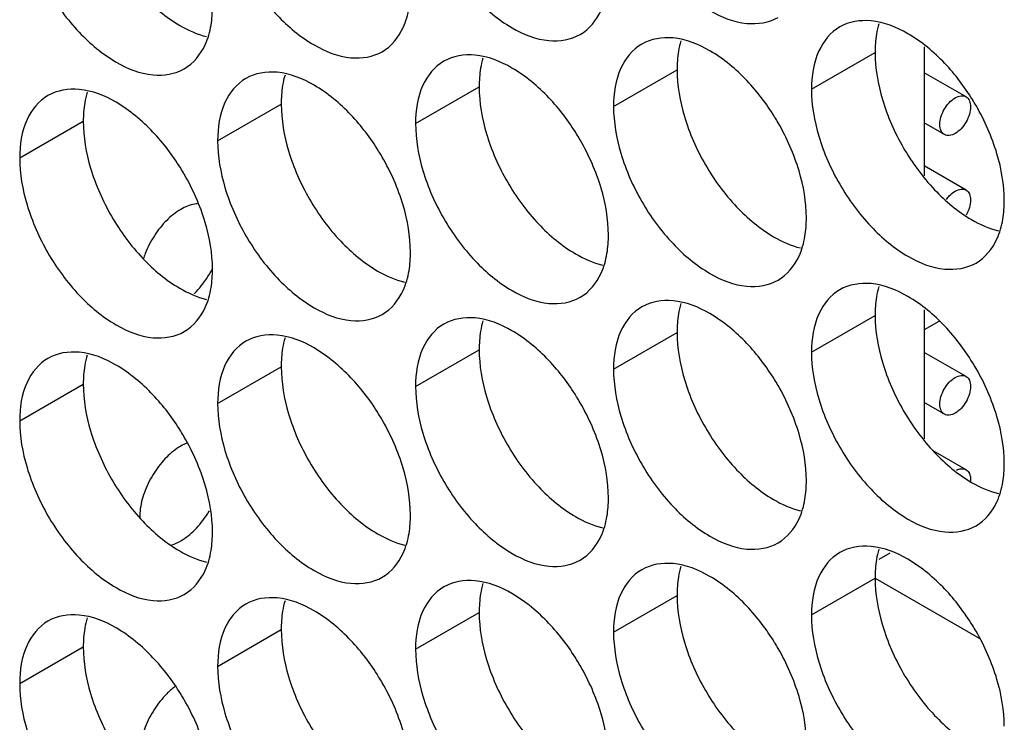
# Model space of a CAD drawing. Header units: inches. Extents: x 0 to 34, y 0 to 22.
# Tile 71 of 118: x 15.737 to 15.907, y 15.131 to 15.253. Entities that reach past the tile are written whole.
import ezdxf

# ---------------------------------------------------------------- set-up
doc = ezdxf.new("R2010")
doc.units = ezdxf.units.IN
doc.header["$LTSCALE"] = 1.87
doc.header["$MEASUREMENT"] = 0
doc.layers.get('0').update_dxf_attribs({"linetype": 'CONTINUOUS'})

msp = doc.modelspace()

# ---------------------------------------------------------------- linework, layer by layer
at = {"color": 7, "linetype": 'CONTINUOUS'}
for p, q in [((15.87358, 15.24053), (15.88454, 15.24686)), ((15.83946, 15.23757), (15.85042, 15.2439)), ((15.90023, 15.23923), (15.89302, 15.24339)), ((15.80534, 15.23461), (15.8163, 15.24094)), ((15.77123, 15.23166), (15.78219, 15.23798)), ((15.73711, 15.2287), (15.74807, 15.23503)), ((15.89648, 15.23274), (15.89302, 15.23473)), ((15.90023, 15.22316), (15.89302, 15.22732)), ((15.87358, 15.19522), (15.88454, 15.20154)), ((15.89553, 15.20051), (15.89302, 15.19906)), ((15.83946, 15.19226), (15.85042, 15.19859)), ((15.80534, 15.1893), (15.8163, 15.19563)), ((15.90023, 15.19102), (15.89302, 15.19517)), ((15.77123, 15.18634), (15.78219, 15.19267)), ((15.73711, 15.18338), (15.74807, 15.18971)), ((15.89648, 15.18452), (15.89302, 15.18651)), ((15.90023, 15.17494), (15.89456, 15.17822)), ((15.88709, 15.16057), (15.88516, 15.15946)), ((15.87358, 15.1499), (15.88454, 15.15623)), ((15.88454, 15.15624), (15.90247, 15.14589)), ((15.83946, 15.14694), (15.85042, 15.15327)), ((15.80534, 15.14399), (15.8163, 15.15031)), ((15.77123, 15.14103), (15.78219, 15.14736)), ((15.73711, 15.13807), (15.74807, 15.1444))]:
    msp.add_line(p, q, dxfattribs=at)
at = {"color": 3, "linetype": 'CONTINUOUS'}
for p, q in [((15.89302, 15.24784), (15.89302, 15.2256)), ((15.89302, 15.20253), (15.89302, 15.18029))]:
    msp.add_line(p, q, dxfattribs=at)
at = {"color": 7, "linetype": 'CONTINUOUS'}
for points, knots in [([(15.84073, 15.27481), (15.84159, 15.27191), (15.84404, 15.26635), (15.84926, 15.25921), (15.85544, 15.25403), (15.8619, 15.25138), (15.86624, 15.25202), (15.86783, 15.25294)], [0, 0, 0, 0, 0.235115, 0.470233, 0.682481, 0.857347, 1, 1, 1, 1]), ([(15.80661, 15.27185), (15.80747, 15.26895), (15.80992, 15.26339), (15.81514, 15.25626), (15.82133, 15.25107), (15.82779, 15.24842), (15.83212, 15.24907), (15.83371, 15.24998)], [0, 0, 0, 0, 0.235115, 0.470233, 0.682481, 0.857347, 1, 1, 1, 1]), ([(15.77249, 15.2689), (15.77335, 15.26599), (15.77581, 15.26043), (15.78103, 15.2533), (15.78721, 15.24811), (15.79367, 15.24546), (15.79801, 15.24611), (15.79959, 15.24702)], [0, 0, 0, 0, 0.235115, 0.470233, 0.682481, 0.857347, 1, 1, 1, 1]), ([(15.73837, 15.26594), (15.73924, 15.26303), (15.74169, 15.25747), (15.74691, 15.25034), (15.75309, 15.24516), (15.75955, 15.2425), (15.76389, 15.24315), (15.76548, 15.24407)], [0, 0, 0, 0, 0.235115, 0.470233, 0.682481, 0.857347, 1, 1, 1, 1]), ([(15.83371, 15.24998), (15.8353, 15.2509), (15.83732, 15.25343), (15.83814, 15.25636), (15.83833, 15.25753)], [0, 0, 0, 0, 0.608607, 1, 1, 1, 1]), ([(15.79959, 15.24702), (15.80118, 15.24794), (15.8032, 15.25047), (15.80402, 15.2534), (15.80422, 15.25457)], [0, 0, 0, 0, 0.608607, 1, 1, 1, 1]), ([(15.76548, 15.24407), (15.76706, 15.24498), (15.76908, 15.24751), (15.76991, 15.25045), (15.7701, 15.25162)], [0, 0, 0, 0, 0.608607, 1, 1, 1, 1]), ([(15.89656, 15.24499), (15.89468, 15.24697), (15.89083, 15.2502), (15.88611, 15.25214), (15.88384, 15.25233)], [0, 0, 0, 0, 0.548282, 1, 1, 1, 1]), ([(15.87845, 15.25129), (15.87686, 15.25037), (15.87413, 15.24694), (15.87358, 15.24277), (15.87358, 15.24053)], [0, 0, 0, 0, 0.44922, 1, 1, 1, 1]), ([(15.84433, 15.24833), (15.84274, 15.24741), (15.84001, 15.24399), (15.83946, 15.23982), (15.83946, 15.23757)], [0, 0, 0, 0, 0.44922, 1, 1, 1, 1]), ([(15.86244, 15.24203), (15.86056, 15.24401), (15.85671, 15.24724), (15.85199, 15.24918), (15.84972, 15.24938)], [0, 0, 0, 0, 0.548282, 1, 1, 1, 1]), ([(15.82832, 15.23907), (15.82644, 15.24106), (15.82259, 15.24428), (15.81787, 15.24622), (15.8156, 15.24642)], [0, 0, 0, 0, 0.548282, 1, 1, 1, 1]), ([(15.81021, 15.24537), (15.80862, 15.24446), (15.80589, 15.24103), (15.80534, 15.23686), (15.80534, 15.23461)], [0, 0, 0, 0, 0.44922, 1, 1, 1, 1]), ([(15.7942, 15.23612), (15.79232, 15.2381), (15.78848, 15.24132), (15.78376, 15.24326), (15.78148, 15.24346)], [0, 0, 0, 0, 0.548282, 1, 1, 1, 1]), ([(15.77609, 15.24241), (15.7745, 15.2415), (15.77177, 15.23807), (15.77123, 15.2339), (15.77123, 15.23166)], [0, 0, 0, 0, 0.44922, 1, 1, 1, 1]), ([(15.76008, 15.23316), (15.75821, 15.23514), (15.75436, 15.23837), (15.74964, 15.24031), (15.74737, 15.2405)], [0, 0, 0, 0, 0.548282, 1, 1, 1, 1]), ([(15.74197, 15.23946), (15.74039, 15.23854), (15.73765, 15.23511), (15.73711, 15.23094), (15.73711, 15.2287)], [0, 0, 0, 0, 0.44922, 1, 1, 1, 1]), ([(15.89648, 15.23274), (15.89622, 15.23288), (15.89579, 15.23343), (15.89564, 15.23454), (15.89586, 15.2358), (15.89643, 15.23709), (15.89726, 15.23823), (15.89797, 15.23883), (15.89835, 15.23905)], [0, 0, 0, 0, 0.11765, 0.261899, 0.436986, 0.630945, 0.824906, 1, 1, 1, 1]), ([(15.89835, 15.23905), (15.89866, 15.23923), (15.89928, 15.23948), (15.89997, 15.23938), (15.90023, 15.23923)], [0, 0, 0, 0, 0.550728, 1, 1, 1, 1]), ([(15.90023, 15.23923), (15.90048, 15.23909), (15.90091, 15.23854), (15.90106, 15.23743), (15.90084, 15.23617), (15.90027, 15.23488), (15.89944, 15.23374), (15.89873, 15.23314), (15.89835, 15.23292)], [0, 0, 0, 0, 0.11765, 0.261899, 0.436986, 0.630945, 0.824906, 1, 1, 1, 1]), ([(15.90555, 15.22941), (15.90468, 15.23232), (15.9033, 15.23547), (15.90154, 15.23841), (15.90133, 15.23875)], [0, 0, 0, 0, 0.882712, 1, 1, 1, 1]), ([(15.87143, 15.22646), (15.87057, 15.22936), (15.86918, 15.23251), (15.86742, 15.23545), (15.86721, 15.2358)], [0, 0, 0, 0, 0.882712, 1, 1, 1, 1]), ([(15.83731, 15.2235), (15.83645, 15.2264), (15.83506, 15.22955), (15.8333, 15.2325), (15.83309, 15.23284)], [0, 0, 0, 0, 0.882712, 1, 1, 1, 1]), ([(15.89835, 15.23292), (15.89804, 15.23274), (15.89742, 15.23249), (15.89673, 15.23259), (15.89648, 15.23274)], [0, 0, 0, 0, 0.550728, 1, 1, 1, 1]), ([(15.87484, 15.23246), (15.87571, 15.22955), (15.87816, 15.22399), (15.88338, 15.21686), (15.88956, 15.21167), (15.89602, 15.20902), (15.90036, 15.20967), (15.90195, 15.21058)], [0, 0, 0, 0, 0.235115, 0.470233, 0.682481, 0.857347, 1, 1, 1, 1]), ([(15.80319, 15.22054), (15.80233, 15.22345), (15.80094, 15.2266), (15.79919, 15.22954), (15.79897, 15.22988)], [0, 0, 0, 0, 0.882712, 1, 1, 1, 1]), ([(15.84073, 15.2295), (15.84159, 15.22659), (15.84404, 15.22103), (15.84926, 15.2139), (15.85544, 15.20871), (15.8619, 15.20606), (15.86624, 15.20671), (15.86783, 15.20763)], [0, 0, 0, 0, 0.235115, 0.470233, 0.682481, 0.857347, 1, 1, 1, 1]), ([(15.76908, 15.21758), (15.76821, 15.22049), (15.76682, 15.22364), (15.76507, 15.22658), (15.76486, 15.22692)], [0, 0, 0, 0, 0.882712, 1, 1, 1, 1]), ([(15.80661, 15.22654), (15.80747, 15.22363), (15.80992, 15.21808), (15.81514, 15.21094), (15.82133, 15.20576), (15.82779, 15.2031), (15.83212, 15.20375), (15.83371, 15.20467)], [0, 0, 0, 0, 0.235115, 0.470233, 0.682481, 0.857347, 1, 1, 1, 1]), ([(15.77249, 15.22358), (15.77335, 15.22068), (15.77581, 15.21512), (15.78103, 15.20798), (15.78721, 15.2028), (15.79367, 15.20015), (15.79801, 15.20079), (15.79959, 15.20171)], [0, 0, 0, 0, 0.235115, 0.470233, 0.682481, 0.857347, 1, 1, 1, 1]), ([(15.89684, 15.22156), (15.89699, 15.22177), (15.89744, 15.2223), (15.89797, 15.22276), (15.89835, 15.22297)], [0, 0, 0, 0, 0.372972, 1, 1, 1, 1]), ([(15.89835, 15.22297), (15.89866, 15.22315), (15.89928, 15.22341), (15.89997, 15.22331), (15.90023, 15.22316)], [0, 0, 0, 0, 0.550728, 1, 1, 1, 1]), ([(15.90023, 15.22316), (15.90048, 15.22301), (15.90091, 15.22247), (15.90106, 15.22136), (15.90084, 15.22009), (15.90047, 15.21925), (15.90022, 15.21883)], [0, 0, 0, 0, 0.186377, 0.414891, 0.692258, 1, 1, 1, 1]), ([(15.73837, 15.22063), (15.73924, 15.21772), (15.74169, 15.21216), (15.74691, 15.20503), (15.75309, 15.19984), (15.75955, 15.19719), (15.76389, 15.19784), (15.76548, 15.19875)], [0, 0, 0, 0, 0.235115, 0.470233, 0.682481, 0.857347, 1, 1, 1, 1]), ([(15.76486, 15.21982), (15.76398, 15.21931), (15.76228, 15.21794), (15.76021, 15.21533), (15.75901, 15.21299), (15.75851, 15.21159), (15.75841, 15.21127)], [0, 0, 0, 0, 0.281174, 0.592214, 0.909631, 1, 1, 1, 1]), ([(15.76772, 15.22078), (15.76758, 15.22077), (15.76656, 15.22065), (15.76561, 15.22025), (15.76486, 15.21982)], [0, 0, 0, 0, 0.14544, 1, 1, 1, 1]), ([(15.90195, 15.21058), (15.90353, 15.2115), (15.90555, 15.21403), (15.90638, 15.21696), (15.90657, 15.21813)], [0, 0, 0, 0, 0.608607, 1, 1, 1, 1]), ([(15.86783, 15.20763), (15.86942, 15.20854), (15.87143, 15.21107), (15.87226, 15.21401), (15.87245, 15.21518)], [0, 0, 0, 0, 0.608607, 1, 1, 1, 1]), ([(15.83371, 15.20467), (15.8353, 15.20558), (15.83732, 15.20811), (15.83814, 15.21105), (15.83833, 15.21222)], [0, 0, 0, 0, 0.608607, 1, 1, 1, 1]), ([(15.76725, 15.20535), (15.76726, 15.20536), (15.76807, 15.20617), (15.7692, 15.20759), (15.77009, 15.20915), (15.77038, 15.20974)], [0, 0, 0, 0, 0.00841, 0.636855, 1, 1, 1, 1]), ([(15.79959, 15.20171), (15.80118, 15.20263), (15.8032, 15.20516), (15.80402, 15.20809), (15.80422, 15.20926)], [0, 0, 0, 0, 0.608607, 1, 1, 1, 1]), ([(15.76548, 15.19875), (15.76706, 15.19967), (15.76908, 15.2022), (15.76991, 15.20513), (15.7701, 15.2063)], [0, 0, 0, 0, 0.608607, 1, 1, 1, 1]), ([(15.87845, 15.20597), (15.87686, 15.20506), (15.87413, 15.20163), (15.87358, 15.19746), (15.87358, 15.19522)], [0, 0, 0, 0, 0.44922, 1, 1, 1, 1]), ([(15.89656, 15.19968), (15.89468, 15.20166), (15.89083, 15.20488), (15.88611, 15.20682), (15.88384, 15.20702)], [0, 0, 0, 0, 0.548282, 1, 1, 1, 1]), ([(15.86244, 15.19672), (15.86056, 15.1987), (15.85671, 15.20193), (15.85199, 15.20386), (15.84972, 15.20406)], [0, 0, 0, 0, 0.548282, 1, 1, 1, 1]), ([(15.84433, 15.20301), (15.84274, 15.2021), (15.84001, 15.19867), (15.83946, 15.1945), (15.83946, 15.19226)], [0, 0, 0, 0, 0.44922, 1, 1, 1, 1]), ([(15.82832, 15.19376), (15.82644, 15.19574), (15.82259, 15.19897), (15.81787, 15.20091), (15.8156, 15.2011)], [0, 0, 0, 0, 0.548282, 1, 1, 1, 1]), ([(15.81021, 15.20006), (15.80862, 15.19914), (15.80589, 15.19571), (15.80534, 15.19154), (15.80534, 15.1893)], [0, 0, 0, 0, 0.44922, 1, 1, 1, 1]), ([(15.7942, 15.1908), (15.79232, 15.19278), (15.78848, 15.19601), (15.78376, 15.19795), (15.78148, 15.19815)], [0, 0, 0, 0, 0.548282, 1, 1, 1, 1]), ([(15.77609, 15.1971), (15.7745, 15.19618), (15.77177, 15.19276), (15.77123, 15.18859), (15.77123, 15.18634)], [0, 0, 0, 0, 0.44922, 1, 1, 1, 1]), ([(15.74197, 15.19414), (15.74039, 15.19323), (15.73765, 15.1898), (15.73711, 15.18563), (15.73711, 15.18338)], [0, 0, 0, 0, 0.44922, 1, 1, 1, 1]), ([(15.76008, 15.18784), (15.75821, 15.18983), (15.75436, 15.19305), (15.74964, 15.19499), (15.74737, 15.19519)], [0, 0, 0, 0, 0.548282, 1, 1, 1, 1]), ([(15.90555, 15.1841), (15.90468, 15.18701), (15.9033, 15.19015), (15.90154, 15.1931), (15.90133, 15.19344)], [0, 0, 0, 0, 0.882712, 1, 1, 1, 1]), ([(15.87143, 15.18114), (15.87057, 15.18405), (15.86918, 15.1872), (15.86742, 15.19014), (15.86721, 15.19048)], [0, 0, 0, 0, 0.882712, 1, 1, 1, 1]), ([(15.89648, 15.18452), (15.89622, 15.18467), (15.89579, 15.18521), (15.89564, 15.18632), (15.89586, 15.18759), (15.89643, 15.18888), (15.89726, 15.19001), (15.89797, 15.19061), (15.89835, 15.19083)], [0, 0, 0, 0, 0.11765, 0.261899, 0.436986, 0.630945, 0.824906, 1, 1, 1, 1]), ([(15.89835, 15.19083), (15.89866, 15.19101), (15.89928, 15.19127), (15.89997, 15.19116), (15.90023, 15.19102)], [0, 0, 0, 0, 0.550728, 1, 1, 1, 1]), ([(15.90023, 15.19102), (15.90048, 15.19087), (15.90091, 15.19032), (15.90106, 15.18922), (15.90084, 15.18795), (15.90027, 15.18666), (15.89944, 15.18552), (15.89873, 15.18492), (15.89835, 15.18471)], [0, 0, 0, 0, 0.11765, 0.261899, 0.436986, 0.630945, 0.824906, 1, 1, 1, 1]), ([(15.83731, 15.17818), (15.83645, 15.18109), (15.83506, 15.18424), (15.8333, 15.18718), (15.83309, 15.18752)], [0, 0, 0, 0, 0.882712, 1, 1, 1, 1]), ([(15.87484, 15.18714), (15.87571, 15.18424), (15.87816, 15.17868), (15.88338, 15.17154), (15.88956, 15.16636), (15.89602, 15.1637), (15.90036, 15.16435), (15.90195, 15.16527)], [0, 0, 0, 0, 0.235115, 0.470233, 0.682481, 0.857347, 1, 1, 1, 1]), ([(15.80319, 15.17523), (15.80233, 15.17813), (15.80094, 15.18128), (15.79919, 15.18422), (15.79897, 15.18457)], [0, 0, 0, 0, 0.882712, 1, 1, 1, 1]), ([(15.84073, 15.18418), (15.84159, 15.18128), (15.84404, 15.17572), (15.84926, 15.16859), (15.85544, 15.1634), (15.8619, 15.16075), (15.86624, 15.1614), (15.86783, 15.16231)], [0, 0, 0, 0, 0.235115, 0.470233, 0.682481, 0.857347, 1, 1, 1, 1]), ([(15.89835, 15.18471), (15.89804, 15.18453), (15.89742, 15.18427), (15.89673, 15.18437), (15.89648, 15.18452)], [0, 0, 0, 0, 0.550728, 1, 1, 1, 1]), ([(15.76908, 15.17227), (15.76821, 15.17517), (15.76682, 15.17832), (15.76507, 15.18127), (15.76486, 15.18161)], [0, 0, 0, 0, 0.882712, 1, 1, 1, 1]), ([(15.80661, 15.18123), (15.80747, 15.17832), (15.80992, 15.17276), (15.81514, 15.16563), (15.82133, 15.16044), (15.82779, 15.15779), (15.83212, 15.15844), (15.83371, 15.15935)], [0, 0, 0, 0, 0.235115, 0.470233, 0.682481, 0.857347, 1, 1, 1, 1]), ([(15.76486, 15.179), (15.76398, 15.17849), (15.76228, 15.17712), (15.76021, 15.17451), (15.75866, 15.17149), (15.75791, 15.1688), (15.75778, 15.16717), (15.75779, 15.16664)], [0, 0, 0, 0, 0.207595, 0.437242, 0.671596, 0.892112, 1, 1, 1, 1]), ([(15.77249, 15.17827), (15.77335, 15.17536), (15.77581, 15.1698), (15.78103, 15.16267), (15.78721, 15.15749), (15.79367, 15.15483), (15.79801, 15.15548), (15.79959, 15.1564)], [0, 0, 0, 0, 0.235115, 0.470233, 0.682481, 0.857347, 1, 1, 1, 1]), ([(15.73837, 15.17531), (15.73924, 15.17241), (15.74169, 15.16685), (15.74691, 15.15971), (15.75309, 15.15453), (15.75955, 15.15187), (15.76389, 15.15252), (15.76548, 15.15344)], [0, 0, 0, 0, 0.235115, 0.470233, 0.682481, 0.857347, 1, 1, 1, 1]), ([(15.89857, 15.17487), (15.89882, 15.175), (15.89937, 15.17518), (15.89997, 15.17509), (15.90023, 15.17494)], [0, 0, 0, 0, 0.486523, 1, 1, 1, 1]), ([(15.90023, 15.17494), (15.90048, 15.1748), (15.90091, 15.17425), (15.90102, 15.17348), (15.901, 15.17302), (15.90099, 15.17292)], [0, 0, 0, 0, 0.388693, 0.865262, 1, 1, 1, 1]), ([(15.90195, 15.16527), (15.90353, 15.16619), (15.90555, 15.16871), (15.90638, 15.17165), (15.90657, 15.17282)], [0, 0, 0, 0, 0.608607, 1, 1, 1, 1]), ([(15.86783, 15.16231), (15.86942, 15.16323), (15.87143, 15.16576), (15.87226, 15.16869), (15.87245, 15.16986)], [0, 0, 0, 0, 0.608607, 1, 1, 1, 1]), ([(15.76486, 15.16267), (15.76575, 15.16318), (15.76744, 15.16456), (15.76895, 15.16646), (15.76968, 15.16764), (15.76981, 15.16787)], [0, 0, 0, 0, 0.423882, 0.892789, 1, 1, 1, 1]), ([(15.83371, 15.15935), (15.8353, 15.16027), (15.83732, 15.1628), (15.83814, 15.16573), (15.83833, 15.1669)], [0, 0, 0, 0, 0.608607, 1, 1, 1, 1]), ([(15.79959, 15.1564), (15.80118, 15.15731), (15.8032, 15.15984), (15.80402, 15.16278), (15.80422, 15.16395)], [0, 0, 0, 0, 0.608607, 1, 1, 1, 1]), ([(15.89656, 15.15436), (15.89468, 15.15634), (15.89083, 15.15957), (15.88611, 15.16151), (15.88384, 15.1617)], [0, 0, 0, 0, 0.548282, 1, 1, 1, 1]), ([(15.76548, 15.15344), (15.76706, 15.15435), (15.76908, 15.15688), (15.76991, 15.15982), (15.7701, 15.16099)], [0, 0, 0, 0, 0.608607, 1, 1, 1, 1]), ([(15.87845, 15.16066), (15.87686, 15.15974), (15.87413, 15.15632), (15.87358, 15.15215), (15.87358, 15.1499)], [0, 0, 0, 0, 0.44922, 1, 1, 1, 1]), ([(15.86244, 15.1514), (15.86056, 15.15339), (15.85671, 15.15661), (15.85199, 15.15855), (15.84972, 15.15875)], [0, 0, 0, 0, 0.548282, 1, 1, 1, 1]), ([(15.84433, 15.1577), (15.84274, 15.15678), (15.84001, 15.15336), (15.83946, 15.14919), (15.83946, 15.14694)], [0, 0, 0, 0, 0.44922, 1, 1, 1, 1]), ([(15.81021, 15.15474), (15.80862, 15.15383), (15.80589, 15.1504), (15.80534, 15.14623), (15.80534, 15.14399)], [0, 0, 0, 0, 0.44922, 1, 1, 1, 1]), ([(15.82832, 15.14845), (15.82644, 15.15043), (15.82259, 15.15365), (15.81787, 15.15559), (15.8156, 15.15579)], [0, 0, 0, 0, 0.548282, 1, 1, 1, 1]), ([(15.77609, 15.15178), (15.7745, 15.15087), (15.77177, 15.14744), (15.77123, 15.14327), (15.77123, 15.14103)], [0, 0, 0, 0, 0.44922, 1, 1, 1, 1]), ([(15.7942, 15.14549), (15.79232, 15.14747), (15.78848, 15.1507), (15.78376, 15.15263), (15.78148, 15.15283)], [0, 0, 0, 0, 0.548282, 1, 1, 1, 1]), ([(15.76008, 15.14253), (15.75821, 15.14451), (15.75436, 15.14774), (15.74964, 15.14968), (15.74737, 15.14987)], [0, 0, 0, 0, 0.548282, 1, 1, 1, 1]), ([(15.74197, 15.14883), (15.74039, 15.14791), (15.73765, 15.14448), (15.73711, 15.14031), (15.73711, 15.13807)], [0, 0, 0, 0, 0.44922, 1, 1, 1, 1]), ([(15.90555, 15.13879), (15.90468, 15.14169), (15.9033, 15.14484), (15.90154, 15.14778), (15.90133, 15.14812)], [0, 0, 0, 0, 0.882712, 1, 1, 1, 1]), ([(15.87143, 15.13583), (15.87057, 15.13873), (15.86918, 15.14188), (15.86742, 15.14482), (15.86721, 15.14517)], [0, 0, 0, 0, 0.882712, 1, 1, 1, 1]), ([(15.83731, 15.13287), (15.83645, 15.13578), (15.83506, 15.13892), (15.8333, 15.14187), (15.83309, 15.14221)], [0, 0, 0, 0, 0.882712, 1, 1, 1, 1]), ([(15.87484, 15.14183), (15.87571, 15.13892), (15.87816, 15.13336), (15.88338, 15.12623), (15.88956, 15.12104), (15.89602, 15.11839), (15.90036, 15.11904), (15.90195, 15.11996)], [0, 0, 0, 0, 0.235115, 0.470233, 0.682481, 0.857347, 1, 1, 1, 1]), ([(15.80319, 15.12991), (15.80233, 15.13282), (15.80094, 15.13597), (15.79919, 15.13891), (15.79897, 15.13925)], [0, 0, 0, 0, 0.882712, 1, 1, 1, 1]), ([(15.84073, 15.13887), (15.84159, 15.13596), (15.84404, 15.1304), (15.84926, 15.12327), (15.85544, 15.11809), (15.8619, 15.11543), (15.86624, 15.11608), (15.86783, 15.117)], [0, 0, 0, 0, 0.235115, 0.470233, 0.682481, 0.857347, 1, 1, 1, 1]), ([(15.76382, 15.13749), (15.76333, 15.13712), (15.76202, 15.13596), (15.76021, 15.13368), (15.75866, 15.13067), (15.75779, 15.12757), (15.75772, 15.12473), (15.75844, 15.12253), (15.75943, 15.12162), (15.75987, 15.12135)], [0, 0, 0, 0, 0.097748, 0.279917, 0.465821, 0.640748, 0.792919, 0.918273, 1, 1, 1, 1]), ([(15.76908, 15.12695), (15.76821, 15.12986), (15.76682, 15.13301), (15.76507, 15.13595), (15.76486, 15.13629)], [0, 0, 0, 0, 0.882712, 1, 1, 1, 1]), ([(15.80661, 15.13591), (15.80747, 15.13301), (15.80992, 15.12745), (15.81514, 15.12031), (15.82133, 15.11513), (15.82779, 15.11248), (15.83212, 15.11312), (15.83371, 15.11404)], [0, 0, 0, 0, 0.235115, 0.470233, 0.682481, 0.857347, 1, 1, 1, 1]), ([(15.77249, 15.13295), (15.77335, 15.13005), (15.77581, 15.12449), (15.78103, 15.11736), (15.78721, 15.11217), (15.79367, 15.10952), (15.79801, 15.11017), (15.79959, 15.11108)], [0, 0, 0, 0, 0.235115, 0.470233, 0.682481, 0.857347, 1, 1, 1, 1])]:
    msp.add_open_spline(points, degree=3, knots=knots, dxfattribs=at)
at = {"color": 3, "linetype": 'CONTINUOUS'}
for points, knots in [([(15.75833, 15.25669), (15.7602, 15.25471), (15.76361, 15.25186), (15.7677, 15.25001), (15.76933, 15.24962)], [0, 0, 0, 0, 0.619597, 1, 1, 1, 1]), ([(15.8858, 15.23878), (15.88667, 15.23588), (15.88912, 15.23032), (15.89272, 15.2254), (15.8948, 15.22321)], [0, 0, 0, 0, 0.499997, 1, 1, 1, 1]), ([(15.85169, 15.23583), (15.85255, 15.23292), (15.855, 15.22736), (15.8586, 15.22245), (15.86068, 15.22025)], [0, 0, 0, 0, 0.499997, 1, 1, 1, 1]), ([(15.81757, 15.23287), (15.81843, 15.22996), (15.82088, 15.2244), (15.82448, 15.21949), (15.82656, 15.21729)], [0, 0, 0, 0, 0.499997, 1, 1, 1, 1]), ([(15.78345, 15.22991), (15.78431, 15.22701), (15.78677, 15.22145), (15.79036, 15.21653), (15.79244, 15.21433)], [0, 0, 0, 0, 0.499997, 1, 1, 1, 1]), ([(15.74933, 15.22695), (15.7502, 15.22405), (15.75265, 15.21849), (15.75624, 15.21357), (15.75833, 15.21138)], [0, 0, 0, 0, 0.499997, 1, 1, 1, 1]), ([(15.8948, 15.22321), (15.89668, 15.22123), (15.90008, 15.21837), (15.90417, 15.21653), (15.90581, 15.21614)], [0, 0, 0, 0, 0.619597, 1, 1, 1, 1]), ([(15.86068, 15.22025), (15.86256, 15.21827), (15.86596, 15.21541), (15.87005, 15.21357), (15.87169, 15.21318)], [0, 0, 0, 0, 0.619597, 1, 1, 1, 1]), ([(15.82656, 15.21729), (15.82844, 15.21531), (15.83184, 15.21246), (15.83593, 15.21061), (15.83757, 15.21023)], [0, 0, 0, 0, 0.619597, 1, 1, 1, 1]), ([(15.79244, 15.21433), (15.79432, 15.21235), (15.79773, 15.2095), (15.80181, 15.20765), (15.80345, 15.20727)], [0, 0, 0, 0, 0.619597, 1, 1, 1, 1]), ([(15.75833, 15.21138), (15.7602, 15.2094), (15.76361, 15.20654), (15.7677, 15.20469), (15.76933, 15.20431)], [0, 0, 0, 0, 0.619597, 1, 1, 1, 1]), ([(15.8858, 15.19347), (15.88667, 15.19056), (15.88912, 15.185), (15.89272, 15.18009), (15.8948, 15.17789)], [0, 0, 0, 0, 0.499997, 1, 1, 1, 1]), ([(15.85169, 15.19051), (15.85255, 15.18761), (15.855, 15.18205), (15.8586, 15.17713), (15.86068, 15.17494)], [0, 0, 0, 0, 0.499997, 1, 1, 1, 1]), ([(15.81757, 15.18756), (15.81843, 15.18465), (15.82088, 15.17909), (15.82448, 15.17417), (15.82656, 15.17198)], [0, 0, 0, 0, 0.499997, 1, 1, 1, 1]), ([(15.78345, 15.1846), (15.78431, 15.18169), (15.78677, 15.17613), (15.79036, 15.17122), (15.79244, 15.16902)], [0, 0, 0, 0, 0.499997, 1, 1, 1, 1]), ([(15.74933, 15.18164), (15.7502, 15.17873), (15.75265, 15.17317), (15.75624, 15.16826), (15.75833, 15.16606)], [0, 0, 0, 0, 0.499997, 1, 1, 1, 1]), ([(15.8948, 15.17789), (15.89668, 15.17591), (15.90008, 15.17306), (15.90417, 15.17121), (15.90581, 15.17083)], [0, 0, 0, 0, 0.619597, 1, 1, 1, 1]), ([(15.86068, 15.17494), (15.86256, 15.17295), (15.86596, 15.1701), (15.87005, 15.16825), (15.87169, 15.16787)], [0, 0, 0, 0, 0.619597, 1, 1, 1, 1]), ([(15.82656, 15.17198), (15.82844, 15.17), (15.83184, 15.16714), (15.83593, 15.1653), (15.83757, 15.16491)], [0, 0, 0, 0, 0.619597, 1, 1, 1, 1]), ([(15.79244, 15.16902), (15.79432, 15.16704), (15.79773, 15.16418), (15.80181, 15.16234), (15.80345, 15.16195)], [0, 0, 0, 0, 0.619597, 1, 1, 1, 1]), ([(15.75833, 15.16606), (15.7602, 15.16408), (15.76361, 15.16123), (15.7677, 15.15938), (15.76933, 15.159)], [0, 0, 0, 0, 0.619597, 1, 1, 1, 1]), ([(15.8858, 15.14816), (15.88667, 15.14525), (15.88912, 15.13969), (15.89272, 15.13478), (15.8948, 15.13258)], [0, 0, 0, 0, 0.499997, 1, 1, 1, 1]), ([(15.85169, 15.1452), (15.85255, 15.14229), (15.855, 15.13673), (15.8586, 15.13182), (15.86068, 15.12962)], [0, 0, 0, 0, 0.499997, 1, 1, 1, 1]), ([(15.81757, 15.14224), (15.81843, 15.13934), (15.82088, 15.13378), (15.82448, 15.12886), (15.82656, 15.12666)], [0, 0, 0, 0, 0.499997, 1, 1, 1, 1]), ([(15.78345, 15.13928), (15.78431, 15.13638), (15.78677, 15.13082), (15.79036, 15.1259), (15.79244, 15.12371)], [0, 0, 0, 0, 0.499997, 1, 1, 1, 1]), ([(15.74933, 15.13633), (15.7502, 15.13342), (15.75265, 15.12786), (15.75624, 15.12294), (15.75833, 15.12075)], [0, 0, 0, 0, 0.499997, 1, 1, 1, 1]), ([(15.8948, 15.13258), (15.89668, 15.1306), (15.90008, 15.12774), (15.90417, 15.1259), (15.90581, 15.12551)], [0, 0, 0, 0, 0.619597, 1, 1, 1, 1])]:
    msp.add_open_spline(points, degree=3, knots=knots, dxfattribs=at)
at = {"color": 7, "linetype": 'CONTINUOUS'}
for points in [[(15.7701, 15.25162), (15.77027, 15.25268), (15.77034, 15.25376), (15.77034, 15.25482)], [(15.88384, 15.25233), (15.88198, 15.25249), (15.88003, 15.2522), (15.87845, 15.25129)], [(15.84972, 15.24938), (15.84786, 15.24954), (15.84592, 15.24924), (15.84433, 15.24833)], [(15.8156, 15.24642), (15.81375, 15.24658), (15.8118, 15.24629), (15.81021, 15.24537)], [(15.90133, 15.23875), (15.89995, 15.24099), (15.89836, 15.24309), (15.89656, 15.24499)], [(15.78148, 15.24346), (15.77963, 15.24362), (15.77768, 15.24333), (15.77609, 15.24241)], [(15.86721, 15.2358), (15.86583, 15.23803), (15.86424, 15.24013), (15.86244, 15.24203)], [(15.74737, 15.2405), (15.74551, 15.24066), (15.74356, 15.24037), (15.74197, 15.23946)], [(15.87358, 15.24053), (15.87358, 15.23781), (15.87406, 15.23508), (15.87484, 15.23246)], [(15.83309, 15.23284), (15.83172, 15.23507), (15.83012, 15.23717), (15.82832, 15.23907)], [(15.83946, 15.23757), (15.83946, 15.23485), (15.83995, 15.23212), (15.84073, 15.2295)], [(15.79897, 15.22988), (15.7976, 15.23211), (15.79601, 15.23421), (15.7942, 15.23612)], [(15.80534, 15.23461), (15.80534, 15.23189), (15.80583, 15.22916), (15.80661, 15.22654)], [(15.76486, 15.22692), (15.76348, 15.22915), (15.76189, 15.23125), (15.76008, 15.23316)], [(15.77123, 15.23166), (15.77123, 15.22893), (15.77171, 15.22621), (15.77249, 15.22358)], [(15.90681, 15.22134), (15.90681, 15.22406), (15.90633, 15.22679), (15.90555, 15.22941)], [(15.73711, 15.2287), (15.73711, 15.22597), (15.73759, 15.22325), (15.73837, 15.22063)], [(15.8727, 15.21838), (15.8727, 15.22111), (15.87221, 15.22383), (15.87143, 15.22646)], [(15.83858, 15.21542), (15.83858, 15.21815), (15.83809, 15.22087), (15.83731, 15.2235)], [(15.90657, 15.21813), (15.90675, 15.21919), (15.90681, 15.22027), (15.90681, 15.22134)], [(15.80446, 15.21247), (15.80446, 15.21519), (15.80397, 15.21792), (15.80319, 15.22054)], [(15.77034, 15.20951), (15.77034, 15.21223), (15.76986, 15.21496), (15.76908, 15.21758)], [(15.87245, 15.21518), (15.87263, 15.21624), (15.8727, 15.21732), (15.8727, 15.21838)], [(15.83833, 15.21222), (15.83851, 15.21328), (15.83858, 15.21436), (15.83858, 15.21542)], [(15.80422, 15.20926), (15.80439, 15.21032), (15.80446, 15.2114), (15.80446, 15.21247)], [(15.7701, 15.2063), (15.77027, 15.20736), (15.77034, 15.20844), (15.77034, 15.20951)], [(15.88384, 15.20702), (15.88198, 15.20718), (15.88003, 15.20689), (15.87845, 15.20597)], [(15.84972, 15.20406), (15.84786, 15.20422), (15.84592, 15.20393), (15.84433, 15.20301)], [(15.8156, 15.2011), (15.81375, 15.20126), (15.8118, 15.20097), (15.81021, 15.20006)], [(15.90133, 15.19344), (15.89995, 15.19567), (15.89836, 15.19777), (15.89656, 15.19968)], [(15.78148, 15.19815), (15.77963, 15.19831), (15.77768, 15.19801), (15.77609, 15.1971)], [(15.86721, 15.19048), (15.86583, 15.19271), (15.86424, 15.19481), (15.86244, 15.19672)], [(15.74737, 15.19519), (15.74551, 15.19535), (15.74356, 15.19506), (15.74197, 15.19414)], [(15.83309, 15.18752), (15.83172, 15.18976), (15.83012, 15.19186), (15.82832, 15.19376)], [(15.87358, 15.19522), (15.87358, 15.19249), (15.87406, 15.18977), (15.87484, 15.18714)], [(15.83946, 15.19226), (15.83946, 15.18953), (15.83995, 15.18681), (15.84073, 15.18418)], [(15.79897, 15.18457), (15.7976, 15.1868), (15.79601, 15.1889), (15.7942, 15.1908)], [(15.80534, 15.1893), (15.80534, 15.18658), (15.80583, 15.18385), (15.80661, 15.18123)], [(15.76486, 15.18161), (15.76348, 15.18384), (15.76189, 15.18594), (15.76008, 15.18784)], [(15.77123, 15.18634), (15.77123, 15.18362), (15.77171, 15.18089), (15.77249, 15.17827)], [(15.90681, 15.17603), (15.90681, 15.17875), (15.90633, 15.18148), (15.90555, 15.1841)], [(15.73711, 15.18338), (15.73711, 15.18066), (15.73759, 15.17793), (15.73837, 15.17531)], [(15.8727, 15.17307), (15.8727, 15.17579), (15.87221, 15.17852), (15.87143, 15.18114)], [(15.76593, 15.17953), (15.76556, 15.17938), (15.76521, 15.1792), (15.76486, 15.179)], [(15.83858, 15.17011), (15.83858, 15.17283), (15.83809, 15.17556), (15.83731, 15.17818)], [(15.80446, 15.16715), (15.80446, 15.16988), (15.80397, 15.1726), (15.80319, 15.17523)], [(15.90657, 15.17282), (15.90675, 15.17388), (15.90681, 15.17496), (15.90681, 15.17603)], [(15.77034, 15.1642), (15.77034, 15.16692), (15.76986, 15.16964), (15.76908, 15.17227)], [(15.87245, 15.16986), (15.87263, 15.17092), (15.8727, 15.172), (15.8727, 15.17307)], [(15.83833, 15.1669), (15.83851, 15.16796), (15.83858, 15.16904), (15.83858, 15.17011)], [(15.80422, 15.16395), (15.80439, 15.16501), (15.80446, 15.16609), (15.80446, 15.16715)], [(15.7701, 15.16099), (15.77027, 15.16205), (15.77034, 15.16313), (15.77034, 15.1642)], [(15.7633, 15.16197), (15.76385, 15.16214), (15.76437, 15.16239), (15.76486, 15.16267)], [(15.88384, 15.1617), (15.88198, 15.16187), (15.88003, 15.16157), (15.87845, 15.16066)], [(15.84972, 15.15875), (15.84786, 15.15891), (15.84592, 15.15862), (15.84433, 15.1577)], [(15.8156, 15.15579), (15.81375, 15.15595), (15.8118, 15.15566), (15.81021, 15.15474)], [(15.90133, 15.14812), (15.89995, 15.15036), (15.89836, 15.15246), (15.89656, 15.15436)], [(15.78148, 15.15283), (15.77963, 15.15299), (15.77768, 15.1527), (15.77609, 15.15178)], [(15.86721, 15.14517), (15.86583, 15.1474), (15.86424, 15.1495), (15.86244, 15.1514)], [(15.74737, 15.14987), (15.74551, 15.15003), (15.74356, 15.14974), (15.74197, 15.14883)], [(15.87358, 15.1499), (15.87358, 15.14718), (15.87406, 15.14445), (15.87484, 15.14183)], [(15.83309, 15.14221), (15.83172, 15.14444), (15.83012, 15.14654), (15.82832, 15.14845)], [(15.83946, 15.14694), (15.83946, 15.14422), (15.83995, 15.14149), (15.84073, 15.13887)], [(15.79897, 15.13925), (15.7976, 15.14148), (15.79601, 15.14358), (15.7942, 15.14549)], [(15.80534, 15.14399), (15.80534, 15.14126), (15.80583, 15.13854), (15.80661, 15.13591)], [(15.76486, 15.13629), (15.76348, 15.13853), (15.76189, 15.14063), (15.76008, 15.14253)], [(15.77123, 15.14103), (15.77123, 15.1383), (15.77171, 15.13558), (15.77249, 15.13295)], [(15.73711, 15.13807), (15.73711, 15.13535), (15.73759, 15.13262), (15.73837, 15.13)], [(15.90681, 15.13071), (15.90681, 15.13344), (15.90633, 15.13616), (15.90555, 15.13879)], [(15.8727, 15.12775), (15.8727, 15.13048), (15.87221, 15.1332), (15.87143, 15.13583)], [(15.83858, 15.1248), (15.83858, 15.12752), (15.83809, 15.13025), (15.83731, 15.13287)]]:
    msp.add_open_spline(points, degree=3, dxfattribs=at)
at = {"color": 3, "linetype": 'CONTINUOUS'}
for points in [[(15.88519, 15.25185), (15.88502, 15.25126), (15.88488, 15.25067), (15.88478, 15.25006)], [(15.88478, 15.25006), (15.88461, 15.249), (15.88454, 15.24792), (15.88454, 15.24686)], [(15.85107, 15.24889), (15.8509, 15.24831), (15.85076, 15.24771), (15.85066, 15.24711)], [(15.85066, 15.24711), (15.85049, 15.24605), (15.85042, 15.24497), (15.85042, 15.2439)], [(15.88454, 15.24686), (15.88454, 15.24413), (15.88502, 15.24141), (15.8858, 15.23878)], [(15.81696, 15.24593), (15.81678, 15.24535), (15.81665, 15.24475), (15.81655, 15.24415)], [(15.78284, 15.24298), (15.78266, 15.24239), (15.78253, 15.24179), (15.78243, 15.24119)], [(15.81655, 15.24415), (15.81637, 15.24309), (15.8163, 15.24201), (15.8163, 15.24094)], [(15.85042, 15.2439), (15.85042, 15.24118), (15.85091, 15.23845), (15.85169, 15.23583)], [(15.74872, 15.24002), (15.74854, 15.23943), (15.74841, 15.23884), (15.74831, 15.23823)], [(15.78243, 15.24119), (15.78225, 15.24013), (15.78219, 15.23905), (15.78219, 15.23798)], [(15.8163, 15.24094), (15.8163, 15.23822), (15.81679, 15.23549), (15.81757, 15.23287)], [(15.74831, 15.23823), (15.74814, 15.23717), (15.74807, 15.23609), (15.74807, 15.23503)], [(15.78219, 15.23798), (15.78219, 15.23526), (15.78267, 15.23253), (15.78345, 15.22991)], [(15.74807, 15.23503), (15.74807, 15.2323), (15.74855, 15.22958), (15.74933, 15.22695)], [(15.88519, 15.20653), (15.88502, 15.20595), (15.88488, 15.20535), (15.88478, 15.20475)], [(15.88478, 15.20475), (15.88461, 15.20369), (15.88454, 15.20261), (15.88454, 15.20154)], [(15.85107, 15.20358), (15.8509, 15.20299), (15.85076, 15.20239), (15.85066, 15.20179)], [(15.81696, 15.20062), (15.81678, 15.20003), (15.81665, 15.19944), (15.81655, 15.19883)], [(15.85066, 15.20179), (15.85049, 15.20073), (15.85042, 15.19965), (15.85042, 15.19859)], [(15.88454, 15.20154), (15.88454, 15.19882), (15.88502, 15.19609), (15.8858, 15.19347)], [(15.78284, 15.19766), (15.78266, 15.19708), (15.78253, 15.19648), (15.78243, 15.19588)], [(15.81655, 15.19883), (15.81637, 15.19777), (15.8163, 15.19669), (15.8163, 15.19563)], [(15.85042, 15.19859), (15.85042, 15.19586), (15.85091, 15.19314), (15.85169, 15.19051)], [(15.78243, 15.19588), (15.78225, 15.19482), (15.78219, 15.19374), (15.78219, 15.19267)], [(15.8163, 15.19563), (15.8163, 15.1929), (15.81679, 15.19018), (15.81757, 15.18756)], [(15.74872, 15.1947), (15.74854, 15.19412), (15.74841, 15.19352), (15.74831, 15.19292)], [(15.74831, 15.19292), (15.74814, 15.19186), (15.74807, 15.19078), (15.74807, 15.18971)], [(15.78219, 15.19267), (15.78219, 15.18995), (15.78267, 15.18722), (15.78345, 15.1846)], [(15.74807, 15.18971), (15.74807, 15.18699), (15.74855, 15.18426), (15.74933, 15.18164)], [(15.88519, 15.16122), (15.88502, 15.16064), (15.88488, 15.16004), (15.88478, 15.15944)], [(15.85107, 15.15826), (15.8509, 15.15768), (15.85076, 15.15708), (15.85066, 15.15648)], [(15.88478, 15.15944), (15.88461, 15.15838), (15.88454, 15.1573), (15.88454, 15.15623)], [(15.85066, 15.15648), (15.85049, 15.15542), (15.85042, 15.15434), (15.85042, 15.15327)], [(15.81696, 15.1553), (15.81678, 15.15472), (15.81665, 15.15412), (15.81655, 15.15352)], [(15.88454, 15.15623), (15.88454, 15.15351), (15.88502, 15.15078), (15.8858, 15.14816)], [(15.81655, 15.15352), (15.81637, 15.15246), (15.8163, 15.15138), (15.8163, 15.15031)], [(15.85042, 15.15327), (15.85042, 15.15055), (15.85091, 15.14782), (15.85169, 15.1452)], [(15.78284, 15.15235), (15.78266, 15.15176), (15.78253, 15.15117), (15.78243, 15.15056)], [(15.78243, 15.15056), (15.78225, 15.1495), (15.78219, 15.14842), (15.78219, 15.14736)], [(15.8163, 15.15031), (15.8163, 15.14759), (15.81679, 15.14486), (15.81757, 15.14224)], [(15.74872, 15.14939), (15.74854, 15.1488), (15.74841, 15.14821), (15.74831, 15.14761)], [(15.74831, 15.14761), (15.74814, 15.14654), (15.74807, 15.14547), (15.74807, 15.1444)], [(15.78219, 15.14736), (15.78219, 15.14463), (15.78267, 15.14191), (15.78345, 15.13928)], [(15.74807, 15.1444), (15.74807, 15.14167), (15.74855, 15.13895), (15.74933, 15.13633)]]:
    msp.add_open_spline(points, degree=3, dxfattribs=at)

doc.saveas('drawing.dxf')
